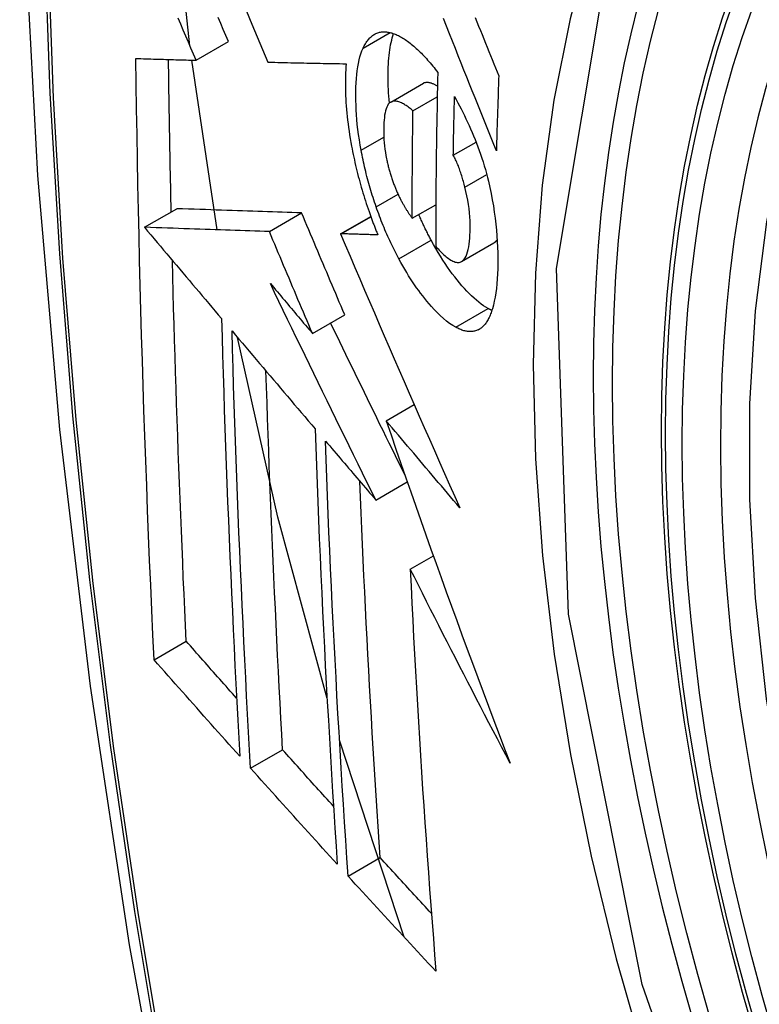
# Model space of a CAD drawing. Header units: inches. Extents: x 23 to 567, y 61 to 264.
# Tile 187 of 256: x 516.236 to 516.371, y 236.067 to 236.247. Entities that reach past the tile are written whole.
import ezdxf

# ---------------------------------------------------------------- set-up
doc = ezdxf.new("R2010")
doc.units = ezdxf.units.IN
doc.header["$MEASUREMENT"] = 0
doc.layers.add('Visible Edges(ANSI)', color=7, linetype='Continuous', lineweight=25)
doc.layers.add('Visible Tangent Edges(ANSI)', color=7, linetype='Continuous', lineweight=25)

msp = doc.modelspace()

# ---------------------------------------------------------------- linework, layer by layer
at = {"layer": 'Visible Edges(ANSI)'}
for p, q in [((516.2677, 236.23953), (516.2736, 236.24294)), ((516.27157, 236.20858), (516.2669, 236.23956)), ((516.28079, 236.23919), (516.2809, 236.23918)), ((516.30322, 236.23189), (516.30912, 236.2353)), ((516.30729, 236.2303), (516.31172, 236.23286)), ((516.31465, 236.2222), (516.3188, 236.2246)), ((516.25827, 236.20904), (516.26416, 236.21244)), ((516.26416, 236.21244), (516.26416, 236.21244)), ((516.30715, 236.21069), (516.31146, 236.21317)), ((516.28107, 236.20826), (516.28697, 236.21167)), ((516.29405, 236.20785), (516.29957, 236.21104)), ((516.25827, 236.20904), (516.25827, 236.20904)), ((516.29421, 236.20785), (516.29405, 236.20785)), ((516.31615, 236.20278), (516.32205, 236.20618)), ((516.32205, 236.20618), (516.3221, 236.20621)), ((516.28894, 236.18967), (516.29483, 236.19307)), ((516.30239, 236.17373), (516.30751, 236.17669)), ((516.30052, 236.15924), (516.30625, 236.16256)), ((516.3068, 236.14665), (516.31101, 236.14908)), ((516.26002, 236.1301), (516.26589, 236.13349)), ((516.30567, 236.07948), (516.29388, 236.11544)), ((516.27764, 236.11029), (516.28349, 236.11367)), ((516.29544, 236.09061), (516.30128, 236.09398))]:
    msp.add_line(p, q, dxfattribs=at)
at = {"layer": 'Visible Edges(ANSI)', "flags": 128}
for points in [[(516.28954, 236.64164), (516.2767, 236.60359), (516.26564, 236.56441), (516.25634, 236.52417), (516.24878, 236.48295), (516.24294, 236.44081), (516.23879, 236.39781), (516.23632, 236.35402), (516.2355, 236.30949), (516.23631, 236.26429), (516.23874, 236.21849), (516.24276, 236.17213), (516.24836, 236.1253), (516.25551, 236.07805), (516.26419, 236.03045), (516.27438, 235.98257), (516.28606, 235.93448)], [(516.38395, 236.06614), (516.37895, 236.08528), (516.37491, 236.10426), (516.37185, 236.12298), (516.3698, 236.14137), (516.36878, 236.15935), (516.36878, 236.17684), (516.36982, 236.19377), (516.3719, 236.21006), (516.37503, 236.22565), (516.37921, 236.24046), (516.38444, 236.25443), (516.39071, 236.26748), (516.39801, 236.27953), (516.40632, 236.29051), (516.41562, 236.30035), (516.42584, 236.30895), (516.43693, 236.31626)], [(516.26657, 236.24219), (516.26442, 236.26221), (516.26294, 236.28196)], [(516.27689, 236.24848), (516.27787, 236.24614), (516.27885, 236.24382), (516.27982, 236.2415), (516.28079, 236.23919)], [(516.2677, 236.23953), (516.26723, 236.24063), (516.26676, 236.24173), (516.2663, 236.24283), (516.26583, 236.24393), (516.26537, 236.24503), (516.2649, 236.24613), (516.26443, 236.24723)], [(516.2736, 236.24294), (516.27313, 236.24404), (516.27266, 236.24514), (516.2722, 236.24624), (516.27173, 236.24734)], [(516.32251, 236.22298), (516.32203, 236.22417), (516.32155, 236.22537), (516.32107, 236.22658), (516.32058, 236.22779), (516.3201, 236.229), (516.31961, 236.23022), (516.31911, 236.23145), (516.31862, 236.23269), (516.31812, 236.23394), (516.31762, 236.23519), (516.31711, 236.23646), (516.3166, 236.23774), (516.31608, 236.23903), (516.31556, 236.24034), (516.31503, 236.24167), (516.31449, 236.24301), (516.31395, 236.24436), (516.3134, 236.24574), (516.31284, 236.24714)], [(516.31865, 236.24731), (516.31896, 236.24653), (516.31927, 236.24576), (516.31959, 236.24498), (516.3199, 236.24421), (516.32021, 236.24345), (516.32052, 236.24268), (516.32083, 236.24192), (516.32113, 236.24116), (516.32144, 236.24041), (516.32174, 236.23965), (516.32205, 236.2389), (516.32235, 236.23816), (516.32265, 236.23742), (516.32295, 236.23667)], [(516.29817, 236.24173), (516.29827, 236.24195), (516.29838, 236.24216), (516.29849, 236.24236), (516.29861, 236.24256), (516.29872, 236.24275), (516.29884, 236.24293), (516.29897, 236.2431), (516.2991, 236.24326), (516.29923, 236.24341), (516.29936, 236.24356), (516.2995, 236.2437), (516.29964, 236.24383), (516.29978, 236.24395), (516.29993, 236.24406), (516.30008, 236.24416), (516.30023, 236.24426), (516.30038, 236.24434), (516.30054, 236.24442), (516.3007, 236.24449), (516.30086, 236.24455), (516.30103, 236.2446), (516.3012, 236.24464), (516.30137, 236.24467), (516.30154, 236.2447)], [(516.30154, 236.2447), (516.30172, 236.24471), (516.30191, 236.24472), (516.30209, 236.24472), (516.30228, 236.24471), (516.30247, 236.2447), (516.30266, 236.24467), (516.30285, 236.24464), (516.30304, 236.24461), (516.30324, 236.24456), (516.30343, 236.24451), (516.30363, 236.24444), (516.30383, 236.24438), (516.30403, 236.2443), (516.30423, 236.24422), (516.30443, 236.24413), (516.30463, 236.24403), (516.30484, 236.24392), (516.30504, 236.24381), (516.30525, 236.24369), (516.30546, 236.24357), (516.30567, 236.24344), (516.30588, 236.2433), (516.30609, 236.24316), (516.3063, 236.243)], [(516.30298, 236.23171), (516.30293, 236.23235), (516.30288, 236.23298), (516.30284, 236.2336), (516.30281, 236.23421), (516.30278, 236.23482), (516.30277, 236.23542), (516.30276, 236.23602), (516.30275, 236.2366), (516.30276, 236.23718), (516.30277, 236.23774), (516.30279, 236.2383), (516.30281, 236.23884), (516.30285, 236.23938), (516.30289, 236.23991), (516.30294, 236.24042), (516.30299, 236.24092), (516.30306, 236.24141), (516.30313, 236.24189), (516.30321, 236.24235), (516.30331, 236.24279), (516.30341, 236.24322), (516.30351, 236.24363), (516.30363, 236.24402), (516.30376, 236.2444)], [(516.3063, 236.243), (516.30653, 236.24283), (516.30676, 236.24266), (516.30698, 236.24248), (516.30721, 236.24229), (516.30744, 236.24209), (516.30767, 236.24189), (516.3079, 236.24169), (516.30813, 236.24148), (516.30836, 236.24126), (516.30859, 236.24103), (516.30882, 236.2408), (516.30905, 236.24057), (516.30928, 236.24033), (516.30951, 236.24008), (516.30974, 236.23983), (516.30997, 236.23957), (516.3102, 236.23931), (516.31044, 236.23904), (516.31067, 236.23876), (516.3109, 236.23848), (516.31113, 236.2382), (516.31136, 236.23791), (516.31159, 236.23761), (516.31182, 236.23731)], [(516.29782, 236.2231), (516.29765, 236.22406), (516.2975, 236.22501), (516.29736, 236.22595), (516.29724, 236.22689), (516.29713, 236.2278), (516.29705, 236.22871), (516.29698, 236.2296), (516.29693, 236.23048), (516.29689, 236.23135), (516.29686, 236.2322), (516.29686, 236.23304), (516.29686, 236.23386), (516.29688, 236.23465), (516.29692, 236.23543), (516.29696, 236.23618), (516.29703, 236.23692), (516.29711, 236.23763), (516.29721, 236.23831), (516.29732, 236.23896), (516.29745, 236.23959), (516.2976, 236.24017), (516.29777, 236.24073), (516.29796, 236.24125), (516.29817, 236.24173)], [(516.25673, 236.23985), (516.25718, 236.23984), (516.25763, 236.23983), (516.25808, 236.23981), (516.25854, 236.2398), (516.25899, 236.23979), (516.25944, 236.23977), (516.2599, 236.23976), (516.26036, 236.23975), (516.26081, 236.23973), (516.26127, 236.23972), (516.26173, 236.23971), (516.26219, 236.23969), (516.26264, 236.23968), (516.2631, 236.23967), (516.26356, 236.23965), (516.26402, 236.23964), (516.26448, 236.23963), (516.26494, 236.23961), (516.2654, 236.2396), (516.26586, 236.23959), (516.26632, 236.23957), (516.26678, 236.23956), (516.26724, 236.23955), (516.2677, 236.23953)], [(516.26002, 236.1301), (516.25982, 236.13463), (516.25961, 236.13916), (516.25942, 236.1437), (516.25922, 236.14824), (516.25904, 236.15278), (516.25886, 236.15733), (516.25868, 236.16188), (516.25851, 236.16644), (516.25835, 236.171), (516.25819, 236.17557), (516.25804, 236.18014), (516.2579, 236.18471), (516.25776, 236.18928), (516.25763, 236.19385), (516.25751, 236.19843), (516.25739, 236.20301), (516.25729, 236.20759), (516.25718, 236.21218), (516.25709, 236.21677), (516.257, 236.22138), (516.25692, 236.22599), (516.25685, 236.23061), (516.25679, 236.23523), (516.25673, 236.23985)], [(516.26316, 236.21186), (516.26313, 236.21301), (516.26311, 236.21417), (516.26308, 236.21533), (516.26306, 236.21648), (516.26303, 236.21764), (516.26301, 236.2188), (516.26299, 236.21996), (516.26296, 236.22111), (516.26294, 236.22227), (516.26292, 236.22343), (516.2629, 236.22459), (516.26288, 236.22575), (516.26286, 236.22691), (516.26284, 236.22807), (516.26282, 236.22923), (516.2628, 236.23039), (516.26278, 236.23155), (516.26277, 236.23271), (516.26275, 236.23387), (516.26273, 236.23503), (516.26272, 236.23619), (516.2627, 236.23735), (516.26268, 236.23852), (516.26267, 236.23968)], [(516.2809, 236.23918), (516.28148, 236.23917), (516.28206, 236.23916), (516.28264, 236.23914), (516.28323, 236.23913), (516.28381, 236.23912), (516.2844, 236.2391), (516.28499, 236.23909), (516.28558, 236.23908), (516.28617, 236.23906), (516.28676, 236.23905), (516.28735, 236.23904), (516.28794, 236.23902), (516.28854, 236.23901), (516.28913, 236.239), (516.28972, 236.23899), (516.29032, 236.23898), (516.29091, 236.23896), (516.29151, 236.23895), (516.2921, 236.23894), (516.2927, 236.23893), (516.29329, 236.23892), (516.29389, 236.23891), (516.29449, 236.2389), (516.29508, 236.23889)], [(516.29508, 236.23889), (516.29504, 236.23835), (516.29501, 236.2378), (516.29499, 236.23724), (516.29497, 236.23667), (516.29496, 236.23609), (516.29495, 236.23551), (516.29495, 236.23491), (516.29496, 236.23431), (516.29498, 236.2337), (516.295, 236.23308), (516.29503, 236.23246), (516.29506, 236.23183), (516.29511, 236.23119), (516.29516, 236.23055), (516.29522, 236.2299), (516.29528, 236.22924), (516.29536, 236.22858), (516.29544, 236.22792), (516.29552, 236.22725), (516.29562, 236.22658), (516.29572, 236.2259), (516.29583, 236.22522), (516.29595, 236.22454), (516.29608, 236.22385)], [(516.31182, 236.23731), (516.31179, 236.23598), (516.31176, 236.23465), (516.31173, 236.23332), (516.31171, 236.23199), (516.31168, 236.23066), (516.31165, 236.22933), (516.31163, 236.22801), (516.31161, 236.22668), (516.31159, 236.22535), (516.31157, 236.22403), (516.31155, 236.2227), (516.31153, 236.22138), (516.31152, 236.22006), (516.3115, 236.21874), (516.31149, 236.21741), (516.31148, 236.21609), (516.31147, 236.21477), (516.31146, 236.21345), (516.31145, 236.21213), (516.31145, 236.21081), (516.31144, 236.2095), (516.31144, 236.20818), (516.31144, 236.20687), (516.31144, 236.20555)], [(516.30924, 236.23536), (516.30924, 236.23536), (516.30923, 236.23535), (516.30923, 236.23535), (516.30922, 236.23535), (516.30922, 236.23535), (516.30921, 236.23535), (516.30921, 236.23534), (516.3092, 236.23534), (516.3092, 236.23534), (516.30919, 236.23534), (516.30919, 236.23533), (516.30918, 236.23533), (516.30918, 236.23533), (516.30917, 236.23533), (516.30917, 236.23532), (516.30916, 236.23532), (516.30916, 236.23532), (516.30915, 236.23531), (516.30915, 236.23531), (516.30914, 236.23531), (516.30914, 236.23531), (516.30913, 236.2353), (516.30913, 236.2353), (516.30912, 236.2353)], [(516.31176, 236.23478), (516.31165, 236.23485), (516.31154, 236.23492), (516.31142, 236.23498), (516.31131, 236.23504), (516.3112, 236.2351), (516.31109, 236.23515), (516.31098, 236.2352), (516.31087, 236.23525), (516.31076, 236.23529), (516.31065, 236.23533), (516.31054, 236.23536), (516.31044, 236.23539), (516.31033, 236.23542), (516.31023, 236.23544), (516.31012, 236.23546), (516.31002, 236.23547), (516.30992, 236.23548), (516.30982, 236.23548), (516.30972, 236.23547), (516.30962, 236.23546), (516.30952, 236.23544), (516.30943, 236.23542), (516.30933, 236.23539), (516.30924, 236.23536)], [(516.32295, 236.23667), (516.32293, 236.2361), (516.32291, 236.23553), (516.32289, 236.23496), (516.32287, 236.23439), (516.32285, 236.23382), (516.32283, 236.23324), (516.32281, 236.23267), (516.32279, 236.2321), (516.32277, 236.23153), (516.32275, 236.23096), (516.32273, 236.23039), (516.32271, 236.22982), (516.32269, 236.22925), (516.32268, 236.22868), (516.32266, 236.22811), (516.32264, 236.22754), (516.32262, 236.22697), (516.32261, 236.22639), (516.32259, 236.22582), (516.32257, 236.22525), (516.32256, 236.22468), (516.32254, 236.22411), (516.32253, 236.22355), (516.32251, 236.22298)], [(516.30334, 236.23195), (516.30314, 236.23184), (516.30296, 236.23169), (516.30279, 236.23149), (516.30264, 236.23124), (516.3025, 236.23096), (516.30238, 236.23065), (516.30228, 236.2303), (516.3022, 236.22992), (516.30212, 236.22951), (516.30207, 236.22907), (516.30202, 236.22862), (516.30199, 236.22815), (516.30197, 236.22767), (516.30195, 236.22718), (516.30195, 236.22666), (516.30196, 236.22613), (516.30197, 236.22559), (516.302, 236.22504), (516.30204, 236.22448), (516.3021, 236.2239), (516.30217, 236.22332), (516.30225, 236.22272), (516.30235, 236.22212), (516.30247, 236.22152)], [(516.30729, 236.2303), (516.30712, 236.23045), (516.30694, 236.2306), (516.30677, 236.23074), (516.30659, 236.23087), (516.30641, 236.231), (516.30624, 236.23113), (516.30606, 236.23125), (516.30589, 236.23136), (516.30572, 236.23147), (516.30554, 236.23157), (516.30537, 236.23166), (516.3052, 236.23174), (516.30504, 236.23182), (516.30487, 236.23188), (516.30471, 236.23194), (516.30455, 236.23199), (516.30439, 236.23203), (516.30423, 236.23205), (516.30407, 236.23207), (516.30392, 236.23207), (516.30377, 236.23206), (516.30363, 236.23204), (516.30348, 236.232), (516.30334, 236.23195)], [(516.31465, 236.2222), (516.31466, 236.22265), (516.31467, 236.22309), (516.31467, 236.22354), (516.31468, 236.22399), (516.31469, 236.22443), (516.3147, 236.22488), (516.31471, 236.22532), (516.31471, 236.22577), (516.31472, 236.22621), (516.31473, 236.22666), (516.31474, 236.2271), (516.31475, 236.22755), (516.31476, 236.22799), (516.31477, 236.22844), (516.31478, 236.22889), (516.31479, 236.22933), (516.3148, 236.22978), (516.31481, 236.23022), (516.31482, 236.23067), (516.31483, 236.23111), (516.31484, 236.23156), (516.31485, 236.23201), (516.31486, 236.23245), (516.31487, 236.2329)], [(516.31487, 236.2329), (516.31517, 236.23235), (516.31547, 236.23179), (516.31578, 236.23122), (516.31608, 236.23064), (516.31637, 236.23006), (516.31667, 236.22946), (516.31696, 236.22886), (516.31725, 236.22824), (516.31753, 236.22762), (516.31781, 236.22699), (516.31809, 236.22635), (516.31836, 236.22571), (516.31863, 236.22505), (516.31889, 236.22439), (516.31914, 236.22372), (516.31939, 236.22305), (516.31962, 236.22236), (516.31985, 236.22168), (516.32008, 236.22098), (516.32029, 236.22029), (516.3205, 236.21958), (516.32069, 236.21887), (516.32088, 236.21816), (516.32105, 236.21744)], [(516.30715, 236.21069), (516.30715, 236.2115), (516.30715, 236.21232), (516.30715, 236.21313), (516.30716, 236.21395), (516.30716, 236.21476), (516.30716, 236.21558), (516.30716, 236.21639), (516.30717, 236.21721), (516.30717, 236.21803), (516.30718, 236.21884), (516.30718, 236.21966), (516.30719, 236.22048), (516.30719, 236.22129), (516.3072, 236.22211), (516.30721, 236.22293), (516.30722, 236.22375), (516.30722, 236.22457), (516.30723, 236.22538), (516.30724, 236.2262), (516.30725, 236.22702), (516.30726, 236.22784), (516.30727, 236.22866), (516.30728, 236.22948), (516.30729, 236.2303)], [(516.29608, 236.22385), (516.29617, 236.22335), (516.29627, 236.22285), (516.29638, 236.22235), (516.29648, 236.22185), (516.29659, 236.22135), (516.2967, 236.22085), (516.29682, 236.22035), (516.29694, 236.21985), (516.29706, 236.21935), (516.29718, 236.21884), (516.29731, 236.21834), (516.29744, 236.21784), (516.29758, 236.21734), (516.29772, 236.21684), (516.29786, 236.21634), (516.298, 236.21584), (516.29815, 236.21534), (516.2983, 236.21485), (516.29846, 236.21435), (516.29861, 236.21386), (516.29877, 236.21337), (516.29893, 236.21288), (516.2991, 236.21239), (516.29927, 236.21191)], [(516.30057, 236.21276), (516.30042, 236.21318), (516.30028, 236.21361), (516.30014, 236.21403), (516.30001, 236.21446), (516.29987, 236.21488), (516.29974, 236.21531), (516.29961, 236.21574), (516.29948, 236.21617), (516.29936, 236.2166), (516.29923, 236.21703), (516.29912, 236.21747), (516.299, 236.2179), (516.29888, 236.21834), (516.29877, 236.21877), (516.29867, 236.2192), (516.29856, 236.21964), (516.29846, 236.22007), (516.29836, 236.2205), (516.29826, 236.22094), (516.29817, 236.22137), (516.29808, 236.2218), (516.29799, 236.22224), (516.29791, 236.22267), (516.29782, 236.2231)], [(516.30247, 236.22152), (516.30252, 236.22132), (516.30256, 236.22112), (516.3026, 236.22092), (516.30265, 236.22072), (516.3027, 236.22052), (516.30274, 236.22033), (516.30279, 236.22013), (516.30284, 236.21993), (516.3029, 236.21973), (516.30295, 236.21954), (516.303, 236.21934), (516.30306, 236.21914), (516.30312, 236.21894), (516.30317, 236.21875), (516.30323, 236.21855), (516.30329, 236.21836), (516.30336, 236.21817), (516.30342, 236.21797), (516.30348, 236.21778), (516.30355, 236.21759), (516.30361, 236.2174), (516.30368, 236.21721), (516.30375, 236.21703), (516.30382, 236.21684)], [(516.31677, 236.21637), (516.3167, 236.21663), (516.31664, 236.21689), (516.31656, 236.21715), (516.31649, 236.21742), (516.31642, 236.21768), (516.31634, 236.21794), (516.31626, 236.2182), (516.31618, 236.21846), (516.3161, 236.21872), (516.31602, 236.21898), (516.31593, 236.21924), (516.31585, 236.21949), (516.31576, 236.21974), (516.31567, 236.21998), (516.31557, 236.22023), (516.31548, 236.22047), (516.31538, 236.2207), (516.31528, 236.22093), (516.31518, 236.22116), (516.31508, 236.22138), (516.31498, 236.22159), (516.31487, 236.2218), (516.31476, 236.22201), (516.31465, 236.2222)], [(516.32105, 236.21744), (516.32131, 236.21631), (516.32155, 236.21518), (516.32177, 236.21405), (516.32196, 236.21293), (516.32213, 236.21181), (516.32228, 236.2107), (516.32241, 236.20961), (516.32252, 236.20853), (516.32261, 236.20747), (516.32267, 236.20643), (516.32272, 236.2054), (516.32275, 236.20439), (516.32277, 236.20339), (516.32277, 236.20242), (516.32275, 236.20146), (516.32272, 236.20053), (516.32267, 236.19962), (516.3226, 236.19873), (516.32252, 236.19788), (516.32241, 236.19706), (516.32229, 236.19627), (516.32214, 236.19553), (516.32198, 236.19482), (516.32179, 236.19415)], [(516.30382, 236.21684), (516.30389, 236.21667), (516.30395, 236.2165), (516.30402, 236.21634), (516.30409, 236.21617), (516.30415, 236.21601), (516.30422, 236.21585), (516.30429, 236.21569), (516.30436, 236.21553), (516.30443, 236.21537), (516.3045, 236.21521), (516.30457, 236.21506), (516.30464, 236.2149), (516.30471, 236.21475), (516.30478, 236.2146), (516.30485, 236.21445), (516.30493, 236.2143), (516.305, 236.21416), (516.30508, 236.21401), (516.30515, 236.21387), (516.30523, 236.21373), (516.3053, 236.21359), (516.30538, 236.21345), (516.30546, 236.21331), (516.30553, 236.21318)], [(516.3162, 236.2028), (516.31642, 236.20298), (516.31663, 236.2032), (516.31682, 236.20347), (516.31698, 236.20379), (516.31713, 236.20415), (516.31726, 236.20456), (516.31737, 236.20499), (516.31747, 236.20547), (516.31754, 236.20597), (516.31761, 236.2065), (516.31765, 236.20705), (516.31769, 236.20762), (516.31771, 236.2082), (516.31772, 236.20883), (516.31772, 236.20952), (516.3177, 236.21022), (516.31766, 236.21095), (516.3176, 236.21169), (516.31752, 236.21245), (516.31741, 236.21322), (516.31728, 236.214), (516.31714, 236.21478), (516.31696, 236.21557), (516.31677, 236.21637)], [(516.28697, 236.21167), (516.28609, 236.2117), (516.2852, 236.21173), (516.28432, 236.21176), (516.28343, 236.21178), (516.28254, 236.21181), (516.28165, 236.21184), (516.28075, 236.21187), (516.27985, 236.2119), (516.27894, 236.21193), (516.27803, 236.21197), (516.2771, 236.212), (516.27617, 236.21203), (516.27524, 236.21206), (516.27429, 236.21209), (516.27333, 236.21212), (516.27236, 236.21216), (516.27139, 236.21219), (516.2704, 236.21222), (516.26939, 236.21226), (516.26837, 236.21229), (516.26734, 236.21233), (516.2663, 236.21236), (516.26524, 236.2124), (516.26416, 236.21244)], [(516.29927, 236.21191), (516.29933, 236.21173), (516.29939, 236.21154), (516.29946, 236.21136), (516.29952, 236.21118), (516.29959, 236.211), (516.29965, 236.21082), (516.29972, 236.21064), (516.29978, 236.21046), (516.29985, 236.21028), (516.29992, 236.21011), (516.29998, 236.20993), (516.30005, 236.20975), (516.30012, 236.20957), (516.30019, 236.2094), (516.30025, 236.20922), (516.30032, 236.20905), (516.30039, 236.20887), (516.30046, 236.2087), (516.30053, 236.20852), (516.3006, 236.20835), (516.30067, 236.20817), (516.30074, 236.208), (516.30081, 236.20783), (516.30088, 236.20765)], [(516.30471, 236.20327), (516.30452, 236.20363), (516.30433, 236.20399), (516.30414, 236.20436), (516.30396, 236.20473), (516.30377, 236.2051), (516.30359, 236.20547), (516.30341, 236.20585), (516.30323, 236.20623), (516.30305, 236.20661), (516.30287, 236.207), (516.30269, 236.20739), (516.30252, 236.20778), (516.30235, 236.20818), (516.30218, 236.20858), (516.30201, 236.20898), (516.30184, 236.20939), (516.30168, 236.2098), (516.30151, 236.21021), (516.30135, 236.21063), (516.30119, 236.21105), (516.30103, 236.21147), (516.30088, 236.2119), (516.30072, 236.21233), (516.30057, 236.21276)], [(516.30553, 236.21318), (516.3056, 236.21307), (516.30566, 236.21296), (516.30573, 236.21284), (516.3058, 236.21273), (516.30586, 236.21262), (516.30593, 236.21251), (516.306, 236.2124), (516.30606, 236.21229), (516.30613, 236.21219), (516.3062, 236.21208), (516.30627, 236.21197), (516.30634, 236.21186), (516.3064, 236.21176), (516.30647, 236.21165), (516.30654, 236.21155), (516.30661, 236.21145), (516.30668, 236.21135), (516.30675, 236.21125), (516.30681, 236.21115), (516.30688, 236.21106), (516.30695, 236.21096), (516.30702, 236.21087), (516.30708, 236.21078), (516.30715, 236.21069)], [(516.29483, 236.19307), (516.2945, 236.19385), (516.29417, 236.19462), (516.29384, 236.1954), (516.29351, 236.19617), (516.29318, 236.19695), (516.29285, 236.19772), (516.29252, 236.1985), (516.2922, 236.19927), (516.29187, 236.20005), (516.29154, 236.20082), (516.29121, 236.2016), (516.29088, 236.20237), (516.29056, 236.20315), (516.29023, 236.20392), (516.2899, 236.2047), (516.28957, 236.20547), (516.28925, 236.20625), (516.28892, 236.20702), (516.28859, 236.2078), (516.28827, 236.20857), (516.28794, 236.20935), (516.28762, 236.21012), (516.28729, 236.21089), (516.28697, 236.21167)], [(516.31061, 236.20668), (516.31051, 236.20687), (516.31041, 236.20705), (516.31031, 236.20724), (516.31022, 236.20743), (516.31012, 236.20762), (516.31002, 236.20781), (516.30992, 236.208), (516.30983, 236.20819), (516.30973, 236.20838), (516.30963, 236.20858), (516.30954, 236.20877), (516.30944, 236.20896), (516.30935, 236.20916), (516.30926, 236.20936), (516.30916, 236.20955), (516.30907, 236.20975), (516.30898, 236.20995), (516.30888, 236.21015), (516.30879, 236.21035), (516.3087, 236.21056), (516.30861, 236.21076), (516.30852, 236.21096), (516.30843, 236.21117), (516.30834, 236.21137)], [(516.28107, 236.20826), (516.28019, 236.20829), (516.27931, 236.20832), (516.27842, 236.20835), (516.27754, 236.20838), (516.27665, 236.20841), (516.27575, 236.20844), (516.27485, 236.20847), (516.27395, 236.2085), (516.27304, 236.20853), (516.27213, 236.20856), (516.27121, 236.20859), (516.27028, 236.20863), (516.26934, 236.20866), (516.26839, 236.20869), (516.26744, 236.20872), (516.26647, 236.20876), (516.26549, 236.20879), (516.2645, 236.20882), (516.2635, 236.20886), (516.26248, 236.20889), (516.26145, 236.20893), (516.26041, 236.20896), (516.25935, 236.209), (516.25827, 236.20904)], [(516.25827, 236.20904), (516.25885, 236.20834), (516.25944, 236.20765), (516.26002, 236.20696), (516.26061, 236.20626), (516.26119, 236.20557), (516.26178, 236.20488), (516.26237, 236.20418), (516.26295, 236.20349), (516.26354, 236.20279), (516.26413, 236.2021), (516.26471, 236.2014), (516.2653, 236.20071), (516.26589, 236.20001), (516.26648, 236.19932), (516.26706, 236.19862), (516.26765, 236.19793), (516.26824, 236.19723), (516.26883, 236.19654), (516.26941, 236.19585), (516.27, 236.19515), (516.27059, 236.19446), (516.27118, 236.19376), (516.27176, 236.19307), (516.27235, 236.19238)], [(516.28894, 236.18967), (516.28861, 236.19045), (516.28828, 236.19122), (516.28795, 236.19199), (516.28762, 236.19277), (516.28729, 236.19354), (516.28696, 236.19432), (516.28663, 236.19509), (516.2863, 236.19587), (516.28597, 236.19664), (516.28564, 236.19742), (516.28532, 236.19819), (516.28499, 236.19897), (516.28466, 236.19974), (516.28433, 236.20052), (516.28401, 236.20129), (516.28368, 236.20207), (516.28335, 236.20284), (516.28303, 236.20362), (516.2827, 236.20439), (516.28237, 236.20517), (516.28205, 236.20594), (516.28172, 236.20672), (516.2814, 236.20749), (516.28107, 236.20826)], [(516.29405, 236.20785), (516.29492, 236.20581), (516.2958, 236.20376), (516.29668, 236.20171), (516.29756, 236.19964), (516.29845, 236.19757), (516.29935, 236.1955), (516.30024, 236.19342), (516.30114, 236.19133), (516.30204, 236.18925), (516.30295, 236.18715), (516.30386, 236.18506), (516.30477, 236.18296), (516.30568, 236.18087), (516.3066, 236.17877), (516.30751, 236.17667), (516.30843, 236.17457), (516.30936, 236.17247), (516.31028, 236.17037), (516.3112, 236.16828), (516.31213, 236.16618), (516.31305, 236.16409), (516.31398, 236.16201), (516.3149, 236.15993), (516.31583, 236.15785)], [(516.30088, 236.20765), (516.3006, 236.20766), (516.30033, 236.20767), (516.30005, 236.20768), (516.29977, 236.20768), (516.29949, 236.20769), (516.29921, 236.2077), (516.29893, 236.20771), (516.29865, 236.20772), (516.29837, 236.20772), (516.2981, 236.20773), (516.29782, 236.20774), (516.29754, 236.20775), (516.29726, 236.20776), (516.29698, 236.20777), (516.29671, 236.20777), (516.29643, 236.20778), (516.29615, 236.20779), (516.29587, 236.2078), (516.2956, 236.20781), (516.29532, 236.20782), (516.29504, 236.20782), (516.29477, 236.20783), (516.29449, 236.20784), (516.29421, 236.20785)], [(516.32099, 236.1942), (516.32058, 236.19444), (516.32015, 236.19472), (516.31973, 236.19502), (516.3193, 236.19535), (516.31887, 236.19571), (516.31843, 236.19609), (516.318, 236.1965), (516.31756, 236.19693), (516.31712, 236.19739), (516.31668, 236.19787), (516.31623, 236.19837), (516.31579, 236.19889), (516.31535, 236.19943), (516.31491, 236.19999), (516.31447, 236.20056), (516.31404, 236.20115), (516.3136, 236.20177), (516.31317, 236.20241), (516.31273, 236.20307), (516.3123, 236.20375), (516.31187, 236.20445), (516.31145, 236.20517), (516.31103, 236.20592), (516.31061, 236.20668)], [(516.3221, 236.20621), (516.32212, 236.20623), (516.32215, 236.20624), (516.32218, 236.20626), (516.3222, 236.20628), (516.32223, 236.2063), (516.32225, 236.20632), (516.32227, 236.20634), (516.3223, 236.20636), (516.32232, 236.20638), (516.32235, 236.2064), (516.32237, 236.20643), (516.32239, 236.20645), (516.32241, 236.20647), (516.32244, 236.2065), (516.32246, 236.20652), (516.32248, 236.20655), (516.3225, 236.20658), (516.32253, 236.2066), (516.32255, 236.20663), (516.32257, 236.20666), (516.32259, 236.20669), (516.32261, 236.20672), (516.32263, 236.20675), (516.32265, 236.20678)], [(516.31144, 236.20555), (516.31165, 236.20531), (516.31186, 236.20508), (516.31208, 236.20486), (516.31229, 236.20464), (516.3125, 236.20443), (516.31272, 236.20422), (516.31293, 236.20403), (516.31314, 236.20384), (516.31335, 236.20367), (516.31356, 236.2035), (516.31376, 236.20335), (516.31397, 236.2032), (516.31418, 236.20307), (516.31438, 236.20296), (516.31458, 236.20286), (516.31478, 236.20277), (516.31498, 236.2027), (516.31517, 236.20265), (516.31535, 236.20262), (516.31553, 236.20261), (516.31571, 236.20262), (516.31588, 236.20266), (516.31604, 236.20272), (516.3162, 236.2028)], [(516.26589, 236.13349), (516.26575, 236.13637), (516.26562, 236.13924), (516.2655, 236.14212), (516.26537, 236.14501), (516.26525, 236.14789), (516.26513, 236.15077), (516.26501, 236.15366), (516.26489, 236.15654), (516.26478, 236.15943), (516.26467, 236.16232), (516.26456, 236.16521), (516.26445, 236.1681), (516.26435, 236.171), (516.26424, 236.1739), (516.26415, 236.1768), (516.26405, 236.1797), (516.26395, 236.1826), (516.26386, 236.18551), (516.26377, 236.18841), (516.26369, 236.19133), (516.2636, 236.19424), (516.26352, 236.19716), (516.26344, 236.20007), (516.26337, 236.203)], [(516.3151, 236.19079), (516.31454, 236.19112), (516.31398, 236.1915), (516.31342, 236.19193), (516.31284, 236.19241), (516.31227, 236.19293), (516.31171, 236.19348), (516.31117, 236.19403), (516.31068, 236.19458), (516.31022, 236.1951), (516.30981, 236.19558), (516.30944, 236.19604), (516.30907, 236.19651), (516.30869, 236.19699), (516.30833, 236.19749), (516.30796, 236.198), (516.30759, 236.19853), (516.30723, 236.19907), (516.30686, 236.19962), (516.3065, 236.20019), (516.30614, 236.20078), (516.30578, 236.20138), (516.30542, 236.20199), (516.30507, 236.20263), (516.30471, 236.20327)], [(516.30052, 236.15924), (516.2997, 236.16089), (516.29889, 236.16253), (516.29808, 236.16418), (516.29726, 236.16583), (516.29645, 236.16748), (516.29564, 236.16913), (516.29483, 236.17078), (516.29402, 236.17243), (516.29321, 236.17409), (516.29241, 236.17574), (516.2916, 236.17739), (516.2908, 236.17905), (516.28999, 236.1807), (516.28919, 236.18235), (516.28839, 236.184), (516.28759, 236.18565), (516.28679, 236.1873), (516.28599, 236.18895), (516.2852, 236.1906), (516.28441, 236.19224), (516.28362, 236.19388), (516.28283, 236.19552), (516.28204, 236.19716), (516.28126, 236.19879)], [(516.28126, 236.19879), (516.28158, 236.19841), (516.2819, 236.19803), (516.28222, 236.19765), (516.28253, 236.19727), (516.28285, 236.19689), (516.28317, 236.19651), (516.28349, 236.19613), (516.28381, 236.19575), (516.28413, 236.19537), (516.28445, 236.19499), (516.28477, 236.19461), (516.28509, 236.19423), (516.28541, 236.19385), (516.28573, 236.19347), (516.28605, 236.19309), (516.28637, 236.19271), (516.28669, 236.19233), (516.28701, 236.19195), (516.28733, 236.19157), (516.28765, 236.19119), (516.28797, 236.19081), (516.2883, 236.19043), (516.28862, 236.19005), (516.28894, 236.18967)], [(516.32179, 236.19415), (516.32171, 236.19391), (516.32163, 236.19367), (516.32155, 236.19345), (516.32147, 236.19322), (516.32138, 236.19301), (516.32129, 236.1928), (516.32119, 236.1926), (516.3211, 236.1924), (516.321, 236.19222), (516.3209, 236.19203), (516.32079, 236.19186), (516.32068, 236.19169), (516.32057, 236.19154), (516.32046, 236.19138), (516.32034, 236.19124), (516.32022, 236.19111), (516.3201, 236.19098), (516.31997, 236.19086), (516.31984, 236.19075), (516.31971, 236.19064), (516.31958, 236.19055), (516.31944, 236.19046), (516.3193, 236.19038), (516.31916, 236.19031)], [(516.3217, 236.19385), (516.32167, 236.19387), (516.32164, 236.19388), (516.32161, 236.19389), (516.32158, 236.19391), (516.32155, 236.19392), (516.32152, 236.19393), (516.32149, 236.19395), (516.32146, 236.19396), (516.32143, 236.19397), (516.32141, 236.19399), (516.32138, 236.194), (516.32135, 236.19402), (516.32132, 236.19403), (516.32129, 236.19404), (516.32126, 236.19406), (516.32123, 236.19407), (516.3212, 236.19409), (516.32117, 236.1941), (516.32114, 236.19412), (516.32111, 236.19413), (516.32108, 236.19415), (516.32105, 236.19417), (516.32102, 236.19418), (516.32099, 236.1942)], [(516.27235, 236.19238), (516.27244, 236.18902), (516.27254, 236.18567), (516.27264, 236.18232), (516.27274, 236.17897), (516.27285, 236.17563), (516.27296, 236.17229), (516.27308, 236.16894), (516.2732, 236.1656), (516.27333, 236.16226), (516.27346, 236.15893), (516.27359, 236.15559), (516.27373, 236.15226), (516.27387, 236.14893), (516.27402, 236.14561), (516.27416, 236.14229), (516.27432, 236.13897), (516.27447, 236.13565), (516.27463, 236.13234), (516.2748, 236.12902), (516.27496, 236.12572), (516.27513, 236.12241), (516.2753, 236.1191), (516.27548, 236.1158), (516.27566, 236.1125)], [(516.30581, 236.16384), (516.30524, 236.16499), (516.30467, 236.16614), (516.3041, 236.1673), (516.30353, 236.16845), (516.30296, 236.16961), (516.3024, 236.17076), (516.30183, 236.17192), (516.30126, 236.17307), (516.30069, 236.17423), (516.30013, 236.17539), (516.29956, 236.17655), (516.299, 236.17771), (516.29843, 236.17886), (516.29787, 236.18002), (516.2973, 236.18118), (516.29674, 236.18234), (516.29618, 236.1835), (516.29561, 236.18465), (516.29505, 236.18581), (516.29449, 236.18697), (516.29393, 236.18812), (516.29337, 236.18928), (516.29281, 236.19043), (516.29225, 236.19159)], [(516.31916, 236.19031), (516.31901, 236.19024), (516.31886, 236.19018), (516.31871, 236.19013), (516.31855, 236.19009), (516.3184, 236.19006), (516.31824, 236.19003), (516.31808, 236.19001), (516.31792, 236.19), (516.31775, 236.18999), (516.31759, 236.19), (516.31742, 236.19001), (516.31725, 236.19003), (516.31708, 236.19005), (516.31691, 236.19009), (516.31673, 236.19013), (516.31656, 236.19017), (516.31638, 236.19023), (516.3162, 236.19029), (516.31602, 236.19036), (516.31584, 236.19043), (516.31565, 236.19051), (516.31547, 236.1906), (516.31528, 236.19069), (516.3151, 236.19079)], [(516.27426, 236.19012), (516.27489, 236.18938), (516.27552, 236.18864), (516.27615, 236.18789), (516.27678, 236.18715), (516.27741, 236.18641), (516.27804, 236.18566), (516.27867, 236.18492), (516.2793, 236.18417), (516.27993, 236.18343), (516.28057, 236.18268), (516.2812, 236.18194), (516.28183, 236.18119), (516.28247, 236.18044), (516.2831, 236.1797), (516.28373, 236.17895), (516.28436, 236.17821), (516.285, 236.17746), (516.28563, 236.17672), (516.28626, 236.17597), (516.2869, 236.17523), (516.28753, 236.17448), (516.28816, 236.17374), (516.2888, 236.17299), (516.28943, 236.17225)], [(516.27764, 236.11029), (516.27746, 236.11359), (516.27728, 236.11688), (516.2771, 236.12018), (516.27693, 236.12348), (516.27676, 236.12679), (516.27659, 236.1301), (516.27643, 236.13341), (516.27627, 236.13672), (516.27612, 236.14004), (516.27596, 236.14336), (516.27581, 236.14668), (516.27567, 236.15001), (516.27553, 236.15333), (516.27539, 236.15666), (516.27526, 236.16), (516.27513, 236.16334), (516.27501, 236.16668), (516.27489, 236.17002), (516.27477, 236.17336), (516.27466, 236.17671), (516.27455, 236.18006), (516.27445, 236.18341), (516.27435, 236.18677), (516.27426, 236.19012)], [(516.29162, 236.12301), (516.28265, 236.1561), (516.27525, 236.18895)], [(516.28349, 236.11367), (516.28334, 236.11653), (516.28318, 236.11939), (516.28303, 236.12225), (516.28288, 236.12512), (516.28273, 236.12798), (516.28259, 236.13085), (516.28245, 236.13372), (516.28231, 236.13659), (516.28217, 236.13947), (516.28203, 236.14234), (516.2819, 236.14522), (516.28177, 236.1481), (516.28165, 236.15098), (516.28152, 236.15387), (516.2814, 236.15675), (516.28129, 236.15964), (516.28117, 236.16253), (516.28106, 236.16542), (516.28095, 236.16832), (516.28085, 236.17122), (516.28074, 236.17411), (516.28065, 236.17701), (516.28055, 236.17991), (516.28046, 236.18281)], [(516.28943, 236.17225), (516.28954, 236.16891), (516.28966, 236.16558), (516.28978, 236.16224), (516.28991, 236.15891), (516.29004, 236.15559), (516.29018, 236.15226), (516.29033, 236.14894), (516.29048, 236.14561), (516.29063, 236.14229), (516.29079, 236.13897), (516.29095, 236.13565), (516.29112, 236.13234), (516.29129, 236.12903), (516.29147, 236.12572), (516.29165, 236.12241), (516.29184, 236.1191), (516.29203, 236.1158), (516.29222, 236.1125), (516.29242, 236.10921), (516.29262, 236.10592), (516.29282, 236.10263), (516.29303, 236.09934), (516.29324, 236.09606), (516.29345, 236.09279)], [(516.31583, 236.15785), (516.31527, 236.15851), (516.31471, 236.15917), (516.31415, 236.15983), (516.31359, 236.16049), (516.31303, 236.16116), (516.31247, 236.16182), (516.31191, 236.16248), (516.31134, 236.16314), (516.31078, 236.16381), (516.31022, 236.16447), (516.30966, 236.16513), (516.3091, 236.1658), (516.30854, 236.16646), (516.30798, 236.16712), (516.30742, 236.16778), (516.30686, 236.16845), (516.3063, 236.16911), (516.30574, 236.16977), (516.30518, 236.17043), (516.30462, 236.17109), (516.30406, 236.17175), (516.30351, 236.17241), (516.30295, 236.17307), (516.30239, 236.17373)], [(516.30239, 236.17373), (516.30328, 236.17113), (516.30418, 236.16853), (516.30508, 236.16593), (516.30598, 236.16333), (516.30689, 236.16073), (516.30781, 236.15812), (516.30872, 236.15552), (516.30964, 236.15291), (516.31057, 236.15031), (516.3115, 236.1477), (516.31244, 236.14509), (516.31337, 236.14249), (516.31432, 236.13988), (516.31527, 236.13727), (516.31622, 236.13467), (516.31718, 236.13206), (516.31814, 236.12946), (516.31911, 236.12685), (516.32008, 236.12425), (516.32106, 236.12165), (516.32204, 236.11904), (516.32302, 236.11644), (516.32402, 236.11385), (516.32501, 236.11125)], [(516.29544, 236.09061), (516.29522, 236.09389), (516.29501, 236.09717), (516.2948, 236.10046), (516.29459, 236.10375), (516.29438, 236.10705), (516.29418, 236.11034), (516.29398, 236.11364), (516.29379, 236.11695), (516.2936, 236.12025), (516.29342, 236.12355), (516.29324, 236.12686), (516.29306, 236.13017), (516.29289, 236.13348), (516.29272, 236.13679), (516.29256, 236.1401), (516.2924, 236.14341), (516.29225, 236.14673), (516.2921, 236.15005), (516.29196, 236.15337), (516.29182, 236.15669), (516.29169, 236.16001), (516.29157, 236.16334), (516.29144, 236.16668), (516.29133, 236.17002)], [(516.29133, 236.17002), (516.29171, 236.16957), (516.29209, 236.16912), (516.29247, 236.16867), (516.29286, 236.16822), (516.29324, 236.16777), (516.29362, 236.16733), (516.294, 236.16688), (516.29439, 236.16643), (516.29477, 236.16598), (516.29515, 236.16553), (516.29553, 236.16508), (516.29592, 236.16463), (516.2963, 236.16418), (516.29668, 236.16373), (516.29707, 236.16328), (516.29745, 236.16283), (516.29783, 236.16239), (516.29822, 236.16194), (516.2986, 236.16149), (516.29898, 236.16104), (516.29937, 236.16059), (516.29975, 236.16014), (516.30013, 236.15969), (516.30052, 236.15924)], [(516.30128, 236.09398), (516.3011, 236.09681), (516.30091, 236.09965), (516.30073, 236.10249), (516.30055, 236.10534), (516.30037, 236.10818), (516.3002, 236.11103), (516.30003, 236.11388), (516.29986, 236.11674), (516.29969, 236.11959), (516.29953, 236.12245), (516.29937, 236.12531), (516.29921, 236.12818), (516.29906, 236.13104), (516.29891, 236.13391), (516.29876, 236.13678), (516.29862, 236.13965), (516.29848, 236.14252), (516.29834, 236.14539), (516.29821, 236.14827), (516.29808, 236.15114), (516.29795, 236.15402), (516.29783, 236.1569), (516.29772, 236.15978), (516.2976, 236.16266)], [(516.32501, 236.11125), (516.32424, 236.11272), (516.32346, 236.11419), (516.32269, 236.11566), (516.32191, 236.11714), (516.32114, 236.11861), (516.32037, 236.12009), (516.31961, 236.12157), (516.31884, 236.12304), (516.31807, 236.12452), (516.31731, 236.126), (516.31655, 236.12747), (516.31579, 236.12895), (516.31503, 236.13043), (516.31427, 236.13191), (516.31352, 236.13338), (516.31276, 236.13486), (516.31201, 236.13634), (516.31126, 236.13781), (516.31051, 236.13929), (516.30977, 236.14076), (516.30902, 236.14224), (516.30828, 236.14371), (516.30754, 236.14518), (516.3068, 236.14665)], [(516.3068, 236.14665), (516.30694, 236.14354), (516.30709, 236.14044), (516.30724, 236.13733), (516.3074, 236.13423), (516.30757, 236.13114), (516.30773, 236.12804), (516.30791, 236.12495), (516.30809, 236.12187), (516.30827, 236.11879), (516.30846, 236.11571), (516.30865, 236.11263), (516.30885, 236.10957), (516.30905, 236.1065), (516.30925, 236.10345), (516.30946, 236.10039), (516.30967, 236.09735), (516.30989, 236.09431), (516.31011, 236.09128), (516.31033, 236.08825), (516.31055, 236.08523), (516.31078, 236.08222), (516.31101, 236.07922), (516.31124, 236.07622), (516.31148, 236.07324)], [(516.2751, 236.12308), (516.27471, 236.12352), (516.27433, 236.12395), (516.27394, 236.12439), (516.27356, 236.12482), (516.27317, 236.12525), (516.27279, 236.12569), (516.2724, 236.12612), (516.27202, 236.12655), (516.27163, 236.12699), (516.27125, 236.12742), (516.27086, 236.12785), (516.27048, 236.12829), (516.2701, 236.12872), (516.26971, 236.12916), (516.26933, 236.12959), (516.26895, 236.13002), (516.26856, 236.13046), (516.26818, 236.13089), (516.2678, 236.13132), (516.26741, 236.13176), (516.26703, 236.13219), (516.26665, 236.13262), (516.26627, 236.13305), (516.26589, 236.13349)], [(516.27566, 236.1125), (516.275, 236.11324), (516.27435, 236.11397), (516.2737, 236.1147), (516.27304, 236.11543), (516.27239, 236.11617), (516.27173, 236.1169), (516.27108, 236.11763), (516.27043, 236.11837), (516.26978, 236.1191), (516.26912, 236.11983), (516.26847, 236.12057), (516.26782, 236.1213), (516.26717, 236.12204), (516.26652, 236.12277), (516.26586, 236.1235), (516.26521, 236.12424), (516.26456, 236.12497), (516.26391, 236.1257), (516.26326, 236.12644), (516.26262, 236.12717), (516.26197, 236.1279), (516.26132, 236.12864), (516.26067, 236.12937), (516.26002, 236.1301)], [(516.29277, 236.10335), (516.29239, 236.10378), (516.292, 236.10421), (516.29161, 236.10464), (516.29122, 236.10507), (516.29083, 236.1055), (516.29044, 236.10593), (516.29006, 236.10636), (516.28967, 236.10679), (516.28928, 236.10722), (516.28889, 236.10765), (516.28851, 236.10808), (516.28812, 236.10851), (516.28773, 236.10894), (516.28735, 236.10937), (516.28696, 236.1098), (516.28658, 236.11023), (516.28619, 236.11066), (516.2858, 236.11109), (516.28542, 236.11152), (516.28503, 236.11195), (516.28465, 236.11238), (516.28426, 236.11281), (516.28388, 236.11324), (516.28349, 236.11367)], [(516.29345, 236.09279), (516.29279, 236.09352), (516.29212, 236.09424), (516.29146, 236.09497), (516.2908, 236.0957), (516.29014, 236.09643), (516.28948, 236.09716), (516.28882, 236.09789), (516.28816, 236.09862), (516.28749, 236.09935), (516.28683, 236.10008), (516.28617, 236.10081), (516.28552, 236.10154), (516.28486, 236.10227), (516.2842, 236.103), (516.28354, 236.10373), (516.28288, 236.10445), (516.28223, 236.10518), (516.28157, 236.10591), (516.28091, 236.10664), (516.28026, 236.10737), (516.2796, 236.1081), (516.27895, 236.10883), (516.27829, 236.10956), (516.27764, 236.11029)], [(516.31067, 236.08376), (516.31027, 236.08419), (516.30988, 236.08461), (516.30949, 236.08504), (516.30909, 236.08547), (516.3087, 236.08589), (516.30831, 236.08632), (516.30792, 236.08674), (516.30752, 236.08717), (516.30713, 236.08759), (516.30674, 236.08802), (516.30635, 236.08845), (516.30596, 236.08887), (516.30557, 236.0893), (516.30518, 236.08972), (516.30479, 236.09015), (516.3044, 236.09058), (516.30401, 236.091), (516.30362, 236.09143), (516.30323, 236.09185), (516.30284, 236.09228), (516.30245, 236.0927), (516.30206, 236.09313), (516.30167, 236.09356), (516.30128, 236.09398)], [(516.31148, 236.07324), (516.31081, 236.07396), (516.31013, 236.07468), (516.30946, 236.0754), (516.30879, 236.07613), (516.30811, 236.07685), (516.30744, 236.07757), (516.30677, 236.07829), (516.3061, 236.07902), (516.30543, 236.07974), (516.30476, 236.08047), (516.30409, 236.08119), (516.30342, 236.08191), (516.30275, 236.08264), (516.30209, 236.08336), (516.30142, 236.08409), (516.30075, 236.08481), (516.30009, 236.08554), (516.29942, 236.08626), (516.29875, 236.08699), (516.29809, 236.08771), (516.29743, 236.08844), (516.29676, 236.08916), (516.2961, 236.08988), (516.29544, 236.09061)]]:
    msp.add_lwpolyline(points, dxfattribs=at)
at = {"layer": 'Visible Edges(ANSI)'}
msp.add_ellipse((516.58612, 236.04099), major_axis=(0.15748, -0.27276), ratio=0.57735, start_param=2.363977, end_param=7.060801, dxfattribs=at)
msp.add_ellipse((516.58264, 236.03898), major_axis=(-0.15994, 0.27703), ratio=0.57735, dxfattribs=at)
at = {"layer": 'Visible Tangent Edges(ANSI)'}
for p, q in [((516.29817, 236.24173), (516.30311, 236.24459)), ((516.30334, 236.23195), (516.30924, 236.23536)), ((516.29782, 236.2231), (516.30198, 236.2255)), ((516.31677, 236.21637), (516.32075, 236.21866)), ((516.30057, 236.21276), (516.30456, 236.21507)), ((516.25827, 236.20904), (516.26416, 236.21244)), ((516.29421, 236.20785), (516.2996, 236.21096)), ((516.30471, 236.20327), (516.31061, 236.20668)), ((516.3162, 236.2028), (516.3221, 236.20621)), ((516.3151, 236.19079), (516.32099, 236.1942)), ((516.31916, 236.19031), (516.31958, 236.19055))]:
    msp.add_line(p, q, dxfattribs=at)
at = {"layer": 'Visible Tangent Edges(ANSI)', "flags": 128}
for points in [[(516.24815, 236.42782), (516.24506, 236.40131), (516.24267, 236.37433), (516.24096, 236.34694), (516.23995, 236.31916), (516.23962, 236.29099), (516.23998, 236.26244), (516.24103, 236.23351), (516.24276, 236.20422), (516.24517, 236.1746), (516.24826, 236.1447), (516.25203, 236.11453), (516.25647, 236.08412), (516.26159, 236.05347), (516.26737, 236.02262), (516.27382, 235.99158), (516.28092, 235.96039), (516.28868, 235.92905)], [(516.28946, 235.92882), (516.28169, 235.96007), (516.27457, 235.9912), (516.26811, 236.02217), (516.26231, 236.05296), (516.25717, 236.08356), (516.25271, 236.11391), (516.24893, 236.14402), (516.24583, 236.17387), (516.2434, 236.20343), (516.24166, 236.23266), (516.24061, 236.26154), (516.24025, 236.29002), (516.24058, 236.31811), (516.2416, 236.34581), (516.24331, 236.37312), (516.24572, 236.39999), (516.24882, 236.4264)], [(516.54883, 235.77272), (516.49685, 235.8174), (516.44871, 235.87232), (516.40686, 235.93469), (516.37324, 236.00177), (516.3491, 236.07084), (516.33566, 236.13843), (516.33351, 236.2015), (516.34276, 236.25693), (516.36305, 236.30238), (516.39331, 236.33559), (516.43226, 236.35505), (516.47822, 236.36003), (516.52889, 236.35026), (516.58201, 236.32621)], [(516.38793, 236.33671), (516.3789, 236.32873), (516.37054, 236.31976), (516.36288, 236.30984), (516.35595, 236.29899), (516.34976, 236.28726), (516.34435, 236.27466), (516.33975, 236.26125), (516.33597, 236.2471), (516.33302, 236.23226), (516.3309, 236.21676), (516.32963, 236.20065), (516.32921, 236.18397), (516.32964, 236.16676), (516.33092, 236.14911), (516.33305, 236.13111), (516.33602, 236.1128), (516.33981, 236.09426), (516.3444, 236.07552), (516.3498, 236.05666)]]:
    msp.add_lwpolyline(points, dxfattribs=at)
at = {"layer": 'Visible Tangent Edges(ANSI)'}
msp.add_ellipse((516.58512, 236.04041), major_axis=(-0.17318, 0.29996), ratio=0.57735, start_param=5.05527, end_param=10.652693, dxfattribs=at)
for centre, major_axis in [((516.58571, 236.04075), (0.17111, -0.29637)), ((516.58274, 236.03904), (-0.1627, 0.2818)), ((516.58264, 236.03898), (0.1621, -0.28076))]:
    msp.add_ellipse(centre, major_axis=major_axis, ratio=0.57735, dxfattribs=at)

doc.saveas('drawing.dxf')
